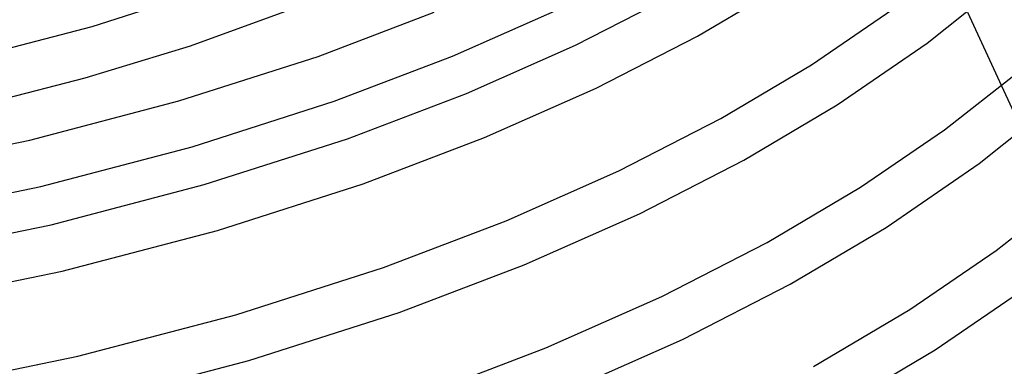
# Model space of a CAD drawing. Header units: millimetres. Extents: x -273 to 273, y -156 to 255.
# Tile 74 of 98: x 68 to 151, y 81 to 110. Entities that reach past the tile are written whole.
import ezdxf

# ---------------------------------------------------------------- set-up
doc = ezdxf.new("R2010")
doc.units = ezdxf.units.MM
doc.layers.add('HIDDEN', color=7, linetype='Continuous')
doc.layers.add('THICK', color=7, linetype='Continuous')

msp = doc.modelspace()

# ---------------------------------------------------------------- linework, layer by layer
at = {"layer": 'HIDDEN'}
msp.add_line((150.458, 104.204), (152.194, 100.462), dxfattribs=at)
at = {"layer": 'THICK'}
for p, q in [((74.083, 109.204), (84.745, 112.619)), ((124.92, 108.383), (132.521, 112.883)), ((144.223, 107.797), (150.699, 112.98)), ((114.692, 107.625), (122.987, 111.885)), ((82.351, 107.579), (92.422, 111.228)), ((93.084, 106.688), (102.822, 110.395)), ((104.345, 106.696), (113.48, 110.748)), ((134.501, 105.975), (141.341, 110.641)), ((147.588, 110.389), (150.458, 104.204)), ((62.688, 106.217), (74.083, 109.204)), ((116.416, 104.016), (124.92, 108.383)), ((73.494, 104.875), (82.351, 107.579)), ((105.523, 103.558), (114.692, 107.625)), ((136.647, 102.6), (144.223, 107.797)), ((81.371, 102.937), (93.084, 106.688)), ((94.411, 102.915), (104.345, 106.696)), ((126.878, 101.462), (134.501, 105.975)), ((145.678, 100.502), (151.752, 105.282)), ((64.169, 102.457), (73.494, 104.875)), ((95.529, 99.754), (105.523, 103.558)), ((107.045, 99.859), (116.416, 104.016)), ((68.854, 99.655), (81.371, 102.937)), ((82.488, 99.096), (94.411, 102.915)), ((128.81, 97.96), (136.647, 102.6)), ((148.577, 97.67), (155.245, 103.007)), ((118.319, 97.067), (126.878, 101.462)), ((138.627, 95.692), (145.678, 100.502)), ((55.661, 96.905), (68.854, 99.655)), ((83.507, 95.904), (95.529, 99.754)), ((96.855, 95.98), (107.045, 99.859)), ((69.769, 95.761), (82.488, 99.096)), ((120.043, 93.458), (128.81, 97.96)), ((140.773, 92.316), (148.577, 97.67)), ((108.859, 92.871), (118.319, 97.067)), ((84.624, 92.063), (96.855, 95.98)), ((56.381, 92.97), (69.769, 95.761)), ((70.661, 92.536), (83.507, 95.904)), ((130.768, 91.04), (138.627, 95.692)), ((150.017, 90.364), (156.274, 95.288)), ((110.382, 89.172), (120.043, 93.458)), ((98.548, 88.946), (108.859, 92.871)), ((57.122, 89.713), (70.661, 92.536)), ((71.576, 88.642), (84.624, 92.063)), ((132.701, 87.538), (140.773, 92.316)), ((121.946, 86.509), (130.768, 91.04)), ((142.753, 85.409), (150.017, 90.364)), ((57.842, 85.779), (71.576, 88.642)), ((86.146, 84.974), (98.548, 88.946)), ((99.875, 85.172), (110.382, 89.172)), ((123.671, 82.9), (132.701, 87.538)), ((144.899, 82.033), (152.93, 87.542)), ((112.196, 82.184), (121.946, 86.509)), ((87.263, 81.133), (99.875, 85.172)), ((134.659, 80.617), (142.753, 85.409)), ((72.894, 81.5), (86.146, 84.974)), ((113.718, 78.485), (123.671, 82.9)), ((101.568, 78.138), (112.196, 82.184)), ((136.592, 77.115), (144.899, 82.033)), ((58.926, 78.588), (72.894, 81.5)), ((73.808, 77.606), (87.263, 81.133))]:
    msp.add_line(p, q, dxfattribs=at)

doc.saveas('drawing.dxf')
